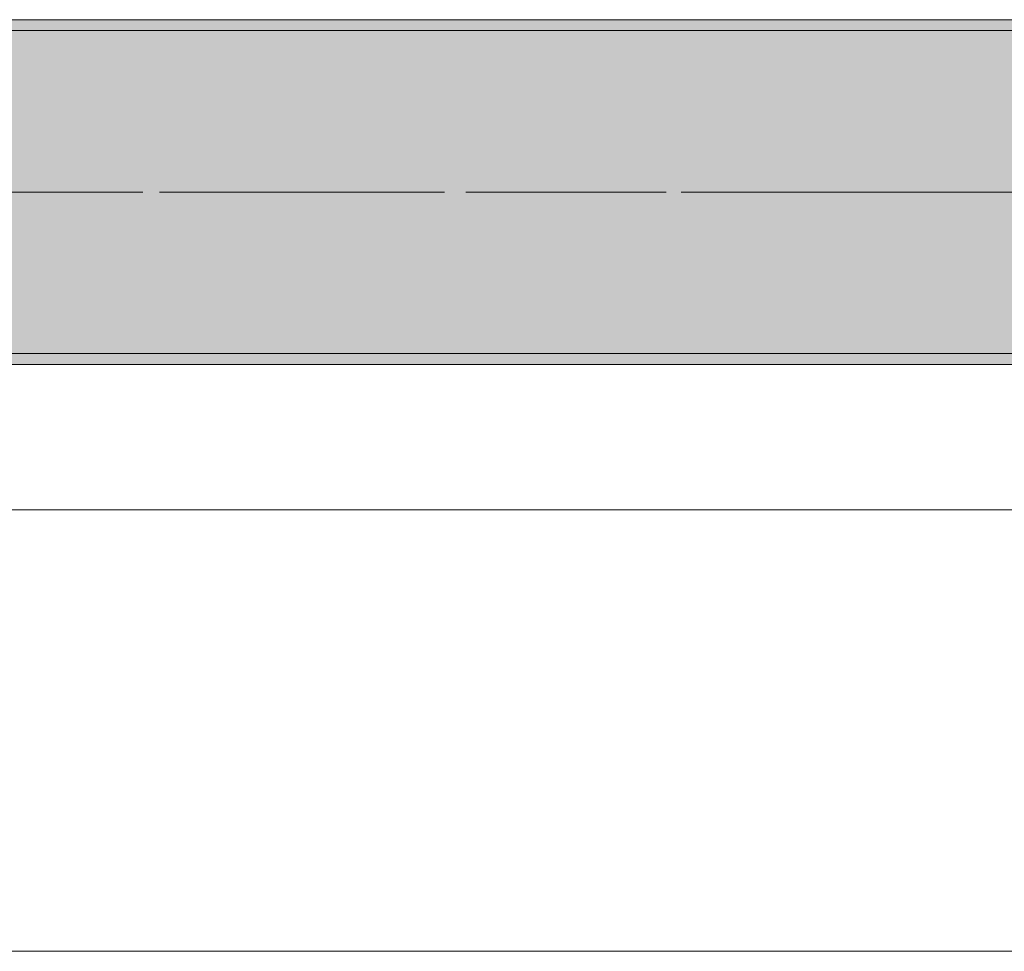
# Model space of a CAD drawing. Header units: metres. Extents: x -3.6 to 65.4, y -11 to 16.8.
# Tile 112 of 178: x 29.966 to 30.88, y -0.155 to 0.71. Entities that reach past the tile are written whole.
import ezdxf

# ---------------------------------------------------------------- set-up
doc = ezdxf.new("R2010")
doc.units = ezdxf.units.M
doc.header["$MEASUREMENT"] = 0
doc.linetypes.add('Achse', pattern=[0.2, 0.1, -0.05, 0, -0.05])
doc.linetypes.add('Strichlinie doppelt', pattern=[0.546806, 0.264583, -0.105833, 0.070556, -0.105833])
for name, color, linetype in [('451 - Universal.Achsen Raster', 7, 'Continuous'), ('604 - Struktur.Wand Aussen', 7, 'Continuous'), ('608 - Struktur.Träger', 7, 'Continuous')]:
    doc.layers.add(name, color=color, linetype=linetype)
pattern_1 = [(45, (0, 0), (-0.01767767, 0.01767767), [0, -0.025])]

msp = doc.modelspace()

# ---------------------------------------------------------------- hatches: boundary and pattern name
at = {"layer": '608 - Struktur.Träger', "linetype": 'Continuous', "lineweight": 0, "true_color": 0x000000}
h = msp.add_hatch(dxfattribs=at)
h.set_pattern_fill('Gips_0001', color=18, style=0, pattern_type=2)
h.set_pattern_definition(pattern_1)
h.paths.add_polyline_path([(32.76999, 0.70998), (29.48999, 0.70998), (29.48999, 0.69998), (32.76999, 0.69998)])
h = msp.add_hatch(dxfattribs=at)
h.set_pattern_fill('Beton__Stahlbeton_0001', color=18, style=0, pattern_type=2)
h.set_pattern_definition([(45, (0, 0), (-0.08485281, 0.08485281), []), (45, (-0.04243, 0.04243), (-0.08485281, 0.08485281), [0.09, -0.03])])
h.paths.add_polyline_path([(0.68999, 0.69998), (0.37999, 0.69998), (0.37999, 0.39998), (0.68999, 0.39998), (3.96999, 0.39998), (4.28999, 0.39998), (7.56999, 0.39998), (7.88999, 0.39998), (11.16999, 0.39998), (11.48999, 0.39998), (14.76999, 0.39998), (15.08999, 0.39998), (18.36999, 0.39998), (18.68999, 0.39998), (21.96999, 0.39998), (22.28999, 0.39998), (25.56999, 0.39998), (25.88999, 0.39998), (29.16999, 0.39998), (29.48999, 0.39998), (32.76999, 0.39998), (33.08999, 0.39998), (36.36999, 0.39998), (36.68999, 0.39998), (39.96999, 0.39998), (40.28999, 0.39998), (43.56999, 0.39998), (43.88999, 0.39998), (47.16999, 0.39998), (47.48999, 0.39998), (50.76999, 0.39998), (51.08999, 0.39998), (54.36999, 0.39998), (54.68999, 0.39998), (57.96999, 0.39998), (58.28999, 0.39998), (61.56999, 0.39998), (61.87999, 0.39998), (61.87999, 0.69998), (61.56999, 0.69998), (58.28999, 0.69998), (57.96999, 0.69998), (54.68999, 0.69998), (54.36999, 0.69998), (51.08999, 0.69998), (50.76999, 0.69998), (47.48999, 0.69998), (47.16999, 0.69998), (43.88999, 0.69998), (43.56999, 0.69998), (40.28999, 0.69998), (39.9, 0.69998), (36.68999, 0.69998), (36.36999, 0.69998), (33.08999, 0.69998), (32.76999, 0.69998), (29.48999, 0.69998), (29.16999, 0.69998), (25.88999, 0.69998), (25.56999, 0.69998), (22.28999, 0.69998), (21.96999, 0.69998), (18.68999, 0.69998), (18.36999, 0.69998), (15.08999, 0.69998), (14.76999, 0.69998), (11.48999, 0.69998), (11.16999, 0.69998), (7.88999, 0.69998), (7.56999, 0.69998), (4.28999, 0.69998), (3.96999, 0.69998)])
h = msp.add_hatch(dxfattribs=at)
h.set_pattern_fill('Gips_0001', color=18, style=0, pattern_type=2)
h.set_pattern_definition(pattern_1)
h.paths.add_polyline_path([(29.48999, 0.38998), (32.76999, 0.38998), (32.76999, 0.39998), (29.48999, 0.39998)])

# ---------------------------------------------------------------- linework, layer by layer
at = {"layer": '451 - Universal.Achsen Raster', "color": 160, "linetype": 'Strichlinie doppelt', "lineweight": 9, "true_color": 0x3232ff}
msp.add_line((64.93503, 0.54998), (-3.175, 0.54998), dxfattribs=at)
at = {"layer": '604 - Struktur.Wand Aussen', "color": 7, "linetype": 'Continuous', "lineweight": 13}
for p, q in [((32.34, 0.255), (29.94, 0.255)), ((29.94, -0.155), (32.34, -0.155))]:
    msp.add_line(p, q, dxfattribs=at)
at = {"layer": '608 - Struktur.Träger', "color": 7, "linetype": 'Continuous', "lineweight": 13}
for p, q in [((0.37999, 0.70998), (61.87999, 0.70998)), ((32.76999, 0.69998), (29.48999, 0.69998)), ((0.37999, 0.38998), (61.87999, 0.38998))]:
    msp.add_line(p, q, dxfattribs=at)
at = {"layer": '608 - Struktur.Träger', "color": 7, "linetype": 'Continuous', "lineweight": 5}
for p, q in [((32.76999, 0.70998), (29.48999, 0.70998)), ((32.76999, 0.38998), (29.48999, 0.38998))]:
    msp.add_line(p, q, dxfattribs=at)
at = {"layer": '608 - Struktur.Träger', "color": 7, "linetype": 'Achse', "lineweight": 9}
msp.add_line((0.37999, 0.54998), (61.87999, 0.54998), dxfattribs=at)
at = {"layer": '608 - Struktur.Träger', "color": 7, "linetype": 'Continuous', "lineweight": 13, "flags": 128}
msp.add_lwpolyline([(32.76999, 0.39998), (29.48999, 0.39998), (29.16999, 0.39998), (25.88999, 0.39998), (25.56999, 0.39998), (22.28999, 0.39998), (21.96999, 0.39998), (18.68999, 0.39998), (18.36999, 0.39998), (15.08999, 0.39998), (14.76999, 0.39998), (11.48999, 0.39998), (11.16999, 0.39998), (7.88999, 0.39998), (7.56999, 0.39998), (4.28999, 0.39998), (3.96999, 0.39998), (0.68999, 0.39998), (0.37999, 0.39998)], dxfattribs=at)

doc.saveas('drawing.dxf')
